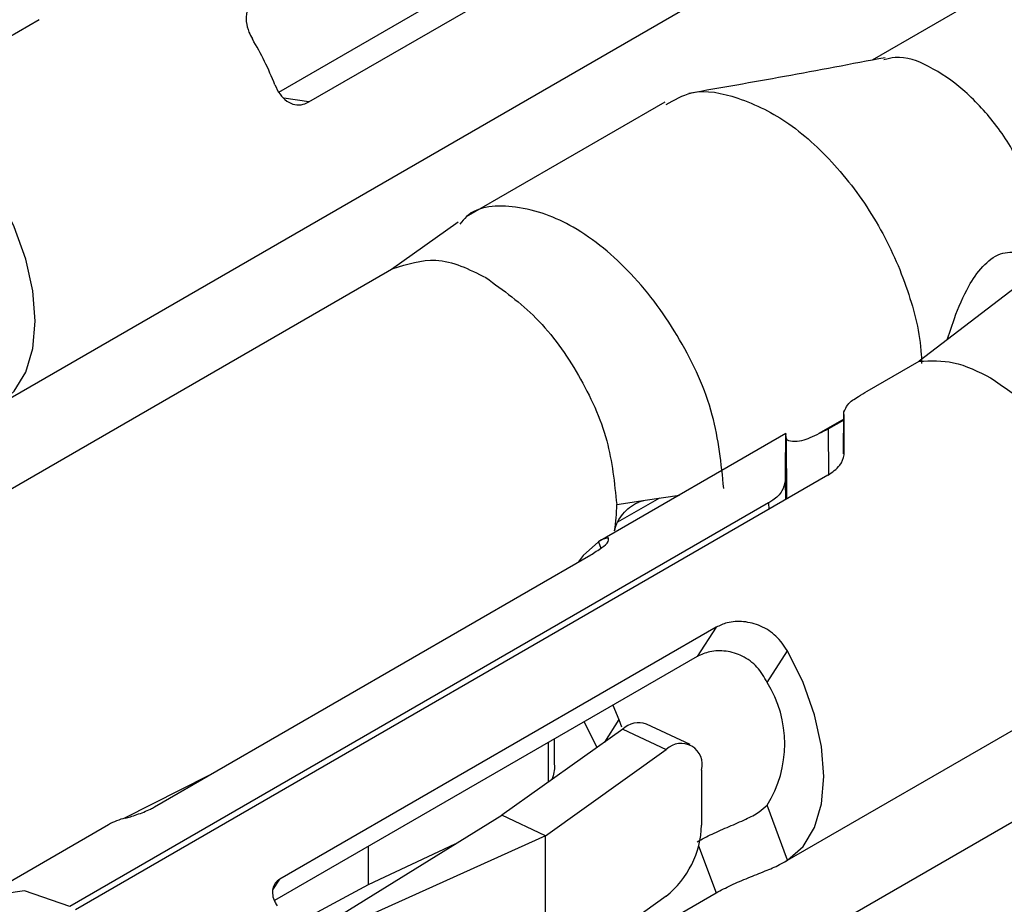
# Model space of a CAD drawing. Extents: x 897.4 to 914.4, y -8.5 to 2.5.
# Tile 9 of 36: x 906.0884 to 906.1318, y -3.1747 to -3.1357. Entities that reach past the tile are written whole.
import ezdxf

# ---------------------------------------------------------------- set-up
doc = ezdxf.new("R2010")
doc.units = 0
doc.header["$LTSCALE"] = 4
doc.header["$MEASUREMENT"] = 0
doc.layers.get('0').update_dxf_attribs({"linetype": 'CONTINUOUS'})

msp = doc.modelspace()

# ---------------------------------------------------------------- linework, layer by layer
at = {"color": 7, "linetype": 'Continuous', "lineweight": 25}
for p, q in [((906.099806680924, -3.138893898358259), (906.119582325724, -3.127477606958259)), ((906.087353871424, -3.15274134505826), (906.130440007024, -3.127868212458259)), ((906.101135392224, -3.13933213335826), (906.121226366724, -3.127733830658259)), ((906.132496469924, -3.133726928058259), (906.125986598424, -3.13748499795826)), ((906.089230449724, -3.135704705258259), (906.056038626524, -3.15486593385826)), ((906.116832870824, -3.13933997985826), (906.108068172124, -3.144399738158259)), ((906.107724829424, -3.144633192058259), (906.104776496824, -3.146718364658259)), ((906.104873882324, -3.146662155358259), (906.061787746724, -3.171535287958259)), ((906.133786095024, -3.14637718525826), (906.128058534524, -3.15076309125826)), ((906.122152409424, -3.17283011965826), (906.1652385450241, -3.14795702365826)), ((906.129297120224, -3.149814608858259), (906.129609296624, -3.148874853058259)), ((906.125762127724, -3.152088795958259), (906.128058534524, -3.15076309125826)), ((906.124719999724, -3.15484224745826), (906.124740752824, -3.15299782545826)), ((906.124736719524, -3.153357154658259), (906.124060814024, -3.153747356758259)), ((906.122175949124, -3.153954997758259), (906.113985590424, -3.158683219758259)), ((906.122196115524, -3.15414738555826), (906.122210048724, -3.156830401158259)), ((906.124028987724, -3.155793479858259), (906.090837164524, -3.174954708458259)), ((906.1159730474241, -3.156892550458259), (906.117477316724, -3.15666745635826)), ((906.121415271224, -3.157012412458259), (906.090586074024, -3.174809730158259)), ((906.114712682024, -3.157081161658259), (906.1159730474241, -3.156892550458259)), ((906.116607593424, -3.15679762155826), (906.1147528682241, -3.157868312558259)), ((906.094319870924, -3.170420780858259), (906.113570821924, -3.159307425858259)), ((906.119095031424, -3.16249647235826), (906.099844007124, -3.17360982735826)), ((906.119095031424, -3.16249647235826), (906.118258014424, -3.163788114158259)), ((906.1213535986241, -3.164927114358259), (906.1222522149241, -3.163540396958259)), ((906.118258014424, -3.163788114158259), (906.099612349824, -3.174552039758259)), ((906.114547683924, -3.16593004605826), (906.114812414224, -3.166570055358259)), ((906.139672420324, -3.16675096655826), (906.096586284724, -3.191624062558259)), ((906.1132739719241, -3.166665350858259), (906.113829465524, -3.167804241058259)), ((906.114812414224, -3.166570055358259), (906.1149311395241, -3.166892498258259)), ((906.114977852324, -3.16698504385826), (906.1096462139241, -3.17078835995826)), ((906.114977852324, -3.16698504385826), (906.1169018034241, -3.167883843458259)), ((906.117949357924, -3.167662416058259), (906.1160254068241, -3.16676361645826)), ((906.111962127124, -3.168515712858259), (906.111962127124, -3.167422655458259)), ((906.111570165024, -3.171687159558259), (906.1169018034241, -3.167883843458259)), ((906.118458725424, -3.168794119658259), (906.118458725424, -3.171219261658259)), ((906.096725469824, -3.16903204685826), (906.092967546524, -3.170926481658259)), ((906.1222522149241, -3.172770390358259), (906.1213535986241, -3.170346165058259)), ((906.100686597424, -3.176315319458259), (906.1096462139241, -3.17078835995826)), ((906.111570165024, -3.171687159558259), (906.1096462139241, -3.17078835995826)), ((906.092298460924, -3.171202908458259), (906.086628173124, -3.17447628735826)), ((906.111570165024, -3.171687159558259), (906.100806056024, -3.17654353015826)), ((906.111570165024, -3.178154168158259), (906.111570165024, -3.171687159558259)), ((906.1075727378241, -3.172067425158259), (906.103751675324, -3.173852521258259)), ((906.103751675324, -3.17216242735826), (906.103751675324, -3.173852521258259)), ((906.103751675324, -3.173852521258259), (906.100333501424, -3.17569400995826)), ((906.105819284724, -3.181874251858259), (906.119095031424, -3.17421031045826)), ((906.1169018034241, -3.17435085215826), (906.111570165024, -3.178154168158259))]:
    msp.add_line(p, q, dxfattribs=at)
at = {"color": 8, "linetype": 'Continuous', "lineweight": 25}
for p, q in [((906.101135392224, -3.13933213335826), (906.100027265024, -3.139159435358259)), ((906.124737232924, -3.153314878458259), (906.123631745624, -3.153953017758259)), ((906.124071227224, -3.15575729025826), (906.124060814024, -3.153747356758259)), ((906.122140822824, -3.156041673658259), (906.1221562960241, -3.156874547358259)), ((906.121415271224, -3.157012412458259), (906.121420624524, -3.157299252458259)), ((906.113913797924, -3.158726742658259), (906.114018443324, -3.159008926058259)), ((906.114812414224, -3.166570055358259), (906.114170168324, -3.167561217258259)), ((906.1116866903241, -3.16758164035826), (906.1116866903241, -3.169332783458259)), ((906.118325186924, -3.17213346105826), (906.119095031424, -3.17421031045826)), ((906.099539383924, -3.174079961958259), (906.099844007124, -3.17360982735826))]:
    msp.add_line(p, q, dxfattribs=at)
at = {"color": 7, "linetype": 'Continuous', "lineweight": 25, "flags": 128}
for points in [[(906.087453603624, -3.15268161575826), (906.088136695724, -3.15207768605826), (906.088643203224, -3.15124019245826), (906.088954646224, -3.150199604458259), (906.089059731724, -3.148993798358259), (906.088954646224, -3.14766666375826), (906.088643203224, -3.14626645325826), (906.088136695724, -3.14484420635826), (906.087453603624, -3.143451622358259)], [(906.122196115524, -3.15414738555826), (906.122178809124, -3.15395811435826), (906.122164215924, -3.154060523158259), (906.122152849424, -3.154451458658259), (906.122144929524, -3.15511878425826), (906.122140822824, -3.156041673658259)], [(906.122210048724, -3.156830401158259), (906.122198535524, -3.156820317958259), (906.122196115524, -3.15685159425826)], [(906.113913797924, -3.158726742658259), (906.113230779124, -3.159330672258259), (906.113011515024, -3.15963030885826)], [(906.1222522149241, -3.172770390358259), (906.122935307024, -3.172166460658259), (906.123441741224, -3.17132896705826), (906.123753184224, -3.170288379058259), (906.123858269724, -3.169082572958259), (906.123753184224, -3.16775543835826), (906.123441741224, -3.166355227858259), (906.122935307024, -3.164932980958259), (906.1222522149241, -3.163540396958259)], [(906.090586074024, -3.174809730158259), (906.088584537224, -3.174121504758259), (906.086848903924, -3.174361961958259), (906.0855961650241, -3.175501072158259), (906.085316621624, -3.176055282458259)]]:
    msp.add_lwpolyline(points, dxfattribs=at)
at = {"color": 7, "linetype": 'Continuous', "lineweight": 25}
for centre, radius, start, end in [((906.086705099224, -3.14369196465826), 0.0139046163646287, 21.58232647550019, 30.88717147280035), ((906.0052300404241, -3.154745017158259), 0.1195234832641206, 359.9753792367, 0.8375783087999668), ((906.108045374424, -3.157108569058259), 0.0066673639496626, 350.2183088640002, 0.2355256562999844), ((906.116992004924, -3.16763663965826), 0.0051346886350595, 328.1504701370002, 31.84952986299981), ((906.115690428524, -3.167767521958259), 0.0010583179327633, 71.54742589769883, 132.3230612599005), ((906.117556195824, -3.168551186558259), 0.0009346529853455, 344.9348086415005, 134.4386186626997), ((906.093686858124, -3.173614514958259), 0.0027827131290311, 103.7508611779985, 119.9296658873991), ((906.1142547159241, -3.171081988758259), 0.0042062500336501, 309.0001494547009, 358.1297947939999)]:
    msp.add_arc(centre, radius, start, end, dxfattribs=at)
for points, knots in [([(906.0988602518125, -3.134715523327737), (906.0987517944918, -3.134796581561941), (906.0985329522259, -3.134960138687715), (906.0983665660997, -3.135360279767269), (906.0983511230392, -3.135804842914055), (906.0984561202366, -3.136215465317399), (906.0985842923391, -3.136454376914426), (906.0986377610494, -3.13655404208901)], [0, 0, 0, 0, 0.1943565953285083, 0.3921675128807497, 0.6053385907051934, 0.8353617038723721, 1, 1, 1, 1]), ([(906.1265524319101, -3.137378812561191), (906.1250739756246, -3.137660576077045), (906.1221925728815, -3.138209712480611), (906.1193025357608, -3.138711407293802), (906.1178953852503, -3.138955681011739)], [0, 0, 0, 0, 0.5131029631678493, 1, 1, 1, 1]), ([(906.1332143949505, -3.144108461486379), (906.1330136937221, -3.143435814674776), (906.1326065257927, -3.142071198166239), (906.1314642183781, -3.140277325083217), (906.1300776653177, -3.138791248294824), (906.1286142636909, -3.137767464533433), (906.1273301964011, -3.137259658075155), (906.1266674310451, -3.137430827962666), (906.1265042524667, -3.137472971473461)], [0, 0, 0, 0, 0.2062552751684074, 0.4184355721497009, 0.6211843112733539, 0.8000379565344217, 0.9507676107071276, 1, 1, 1, 1]), ([(906.0996348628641, -3.138577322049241), (906.0997019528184, -3.13872047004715), (906.099829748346, -3.138993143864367), (906.100134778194, -3.139305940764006), (906.1005015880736, -3.139474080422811), (906.1008589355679, -3.139466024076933), (906.1010532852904, -3.139371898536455), (906.1011353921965, -3.139332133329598)], [0, 0, 0, 0, 0.245189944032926, 0.4670472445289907, 0.6653855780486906, 0.8586354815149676, 1, 1, 1, 1]), ([(906.1168882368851, -3.139443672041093), (906.1172550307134, -3.139236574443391), (906.1182306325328, -3.138685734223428), (906.1202662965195, -3.139132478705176), (906.1224732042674, -3.140254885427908), (906.1245653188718, -3.142252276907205), (906.1263566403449, -3.144738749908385), (906.1275945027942, -3.147541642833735), (906.1281206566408, -3.149642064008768), (906.1281622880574, -3.150736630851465), (906.128167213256, -3.150866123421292)], [0, 0, 0, 0, 0.0676769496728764, 0.1800078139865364, 0.3182854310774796, 0.4770661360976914, 0.6485395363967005, 0.8199026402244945, 0.9786936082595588, 1, 1, 1, 1]), ([(906.1194379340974, -3.156374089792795), (906.1193251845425, -3.155283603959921), (906.1190875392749, -3.152985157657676), (906.1175861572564, -3.149752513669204), (906.1155270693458, -3.146908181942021), (906.1130178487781, -3.144799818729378), (906.1105193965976, -3.143834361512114), (906.1084371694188, -3.143904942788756), (906.1078865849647, -3.144606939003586), (906.1077941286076, -3.144724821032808)], [0, 0, 0, 0, 0.1710315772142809, 0.3604878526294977, 0.5499411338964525, 0.7209632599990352, 0.8618658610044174, 0.9768039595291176, 1, 1, 1, 1]), ([(906.1048540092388, -3.146673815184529), (906.1054837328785, -3.146478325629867), (906.1068855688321, -3.146043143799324), (906.1082086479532, -3.146710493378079), (906.1089373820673, -3.147078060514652)], [0, 0, 0, 0, 0.4492135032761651, 1, 1, 1, 1]), ([(906.1296092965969, -3.148874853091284), (906.1298016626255, -3.148390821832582), (906.1301250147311, -3.147577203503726), (906.1307998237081, -3.14658859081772), (906.1315660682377, -3.145960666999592), (906.1325134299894, -3.145910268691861), (906.1330936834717, -3.146281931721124), (906.1332984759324, -3.146581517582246), (906.1333360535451, -3.146636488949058)], [0, 0, 0, 0, 0.2834087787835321, 0.4763877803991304, 0.65189837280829, 0.8017282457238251, 0.9636188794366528, 1, 1, 1, 1]), ([(906.1089373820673, -3.147078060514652), (906.1097095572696, -3.147636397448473), (906.1113371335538, -3.14881324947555), (906.1130987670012, -3.151344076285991), (906.1144097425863, -3.154135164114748), (906.1146152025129, -3.156133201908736), (906.1147126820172, -3.157081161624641)], [0, 0, 0, 0, 0.2372105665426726, 0.499987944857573, 0.7627716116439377, 1, 1, 1, 1]), ([(906.1280585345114, -3.150763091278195), (906.1285694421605, -3.1507464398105), (906.1296815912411, -3.150710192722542), (906.1306728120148, -3.151224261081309), (906.1312086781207, -3.151502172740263)], [0, 0, 0, 0, 0.4593877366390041, 1, 1, 1, 1]), ([(906.1312086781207, -3.151502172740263), (906.1317779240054, -3.151886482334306), (906.1329730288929, -3.15269332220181), (906.1338825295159, -3.153813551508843), (906.13435882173, -3.154400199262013)], [0, 0, 0, 0, 0.4763145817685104, 1, 1, 1, 1]), ([(906.1247407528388, -3.152997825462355), (906.1247886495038, -3.152889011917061), (906.1249176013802, -3.152596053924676), (906.1253397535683, -3.152349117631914), (906.1256343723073, -3.152167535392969), (906.1257621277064, -3.152088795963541)], [0, 0, 0, 0, 0.2507546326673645, 0.6751050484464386, 1, 1, 1, 1]), ([(906.1240608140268, -3.153747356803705), (906.1237822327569, -3.153889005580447), (906.1232677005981, -3.15415062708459), (906.1226819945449, -3.154352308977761), (906.1222185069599, -3.154270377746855), (906.122198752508, -3.154161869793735), (906.1221961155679, -3.154147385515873)], [0, 0, 0, 0, 0.4551915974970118, 0.8407267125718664, 0.9787392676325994, 1, 1, 1, 1]), ([(906.1240289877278, -3.155793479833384), (906.1242209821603, -3.155660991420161), (906.124549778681, -3.155434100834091), (906.1247444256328, -3.155023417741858), (906.1247522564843, -3.154827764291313), (906.1247535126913, -3.154796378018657)], [0, 0, 0, 0, 0.5409283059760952, 0.9263567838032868, 1, 1, 1, 1]), ([(906.1221408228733, -3.156041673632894), (906.1221077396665, -3.156194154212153), (906.1220334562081, -3.156536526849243), (906.121703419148, -3.156833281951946), (906.1214787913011, -3.156972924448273), (906.121415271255, -3.157012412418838)], [0, 0, 0, 0, 0.365449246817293, 0.8205623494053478, 1, 1, 1, 1]), ([(906.1146161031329, -3.15823974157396), (906.1146466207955, -3.158130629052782), (906.1147122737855, -3.157895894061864), (906.114921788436, -3.157571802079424), (906.1151947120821, -3.157270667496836), (906.1154807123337, -3.157066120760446), (906.1157438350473, -3.156941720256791), (906.1158936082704, -3.15690952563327), (906.1159712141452, -3.156892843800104)], [0, 0, 0, 0, 0.1682197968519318, 0.3618931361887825, 0.5684908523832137, 0.7722163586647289, 0.8819725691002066, 1, 1, 1, 1]), ([(906.1135708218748, -3.159307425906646), (906.1137302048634, -3.159200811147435), (906.1139919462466, -3.1590257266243), (906.1143289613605, -3.158803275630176), (906.1143503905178, -3.158635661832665), (906.1143554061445, -3.158596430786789)], [0, 0, 0, 0, 0.5439322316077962, 0.8932545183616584, 1, 1, 1, 1]), ([(906.1143615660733, -3.158564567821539), (906.1142965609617, -3.158568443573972), (906.1141331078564, -3.158578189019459), (906.1139962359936, -3.158670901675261), (906.1139137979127, -3.15872674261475)], [0, 0, 0, 0, 0.3976988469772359, 1, 1, 1, 1]), ([(906.1222522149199, -3.163540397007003), (906.1220952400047, -3.16331131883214), (906.1217833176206, -3.162856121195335), (906.1210851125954, -3.162413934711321), (906.1203309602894, -3.16221562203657), (906.1196364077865, -3.162246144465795), (906.1192542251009, -3.162422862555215), (906.1190950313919, -3.162496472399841)], [0, 0, 0, 0, 0.2252803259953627, 0.4476509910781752, 0.6575952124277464, 0.8573753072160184, 1, 1, 1, 1]), ([(906.1213535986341, -3.164927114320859), (906.1212177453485, -3.16468900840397), (906.1209475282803, -3.164215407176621), (906.1202863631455, -3.163739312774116), (906.1195533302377, -3.163517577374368), (906.1188444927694, -3.163525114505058), (906.1184407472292, -3.16370616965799), (906.1182580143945, -3.163788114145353)], [0, 0, 0, 0, 0.2210994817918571, 0.4397748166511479, 0.6425696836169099, 0.8382291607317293, 1, 1, 1, 1]), ([(906.1119520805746, -3.168517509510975), (906.1119554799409, -3.168538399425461), (906.1119931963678, -3.168770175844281), (906.1119219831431, -3.169001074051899), (906.1118571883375, -3.169211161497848)], [0, 0, 0, 0, 0.0901295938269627, 1, 1, 1, 1]), ([(906.0930254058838, -3.170911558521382), (906.093102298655, -3.170891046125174), (906.0932763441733, -3.170844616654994), (906.0935524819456, -3.170755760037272), (906.0938508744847, -3.170646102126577), (906.0941109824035, -3.170534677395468), (906.0942626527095, -3.170451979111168), (906.09431987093, -3.170420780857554)], [0, 0, 0, 0, 0.1720061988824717, 0.3893331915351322, 0.6267057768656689, 0.8591732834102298, 1, 1, 1, 1]), ([(906.1182580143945, -3.171952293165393), (906.1184777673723, -3.171835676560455), (906.1189402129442, -3.171590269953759), (906.1196714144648, -3.171286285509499), (906.1203727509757, -3.170979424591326), (906.1209536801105, -3.170691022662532), (906.121239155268, -3.170444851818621), (906.1213535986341, -3.170346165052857)], [0, 0, 0, 0, 0.2131556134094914, 0.4485621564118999, 0.6778326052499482, 0.8708471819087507, 1, 1, 1, 1]), ([(906.1190950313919, -3.174210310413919), (906.1193149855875, -3.174093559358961), (906.1197777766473, -3.173847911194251), (906.1205122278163, -3.173546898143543), (906.1212302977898, -3.173259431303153), (906.1218173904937, -3.173016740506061), (906.1221350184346, -3.172836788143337), (906.1222522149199, -3.172770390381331)], [0, 0, 0, 0, 0.2149937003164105, 0.4523540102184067, 0.6848497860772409, 0.8837177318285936, 1, 1, 1, 1]), ([(906.0998440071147, -3.17360982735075), (906.0997722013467, -3.173663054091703), (906.0996287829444, -3.173769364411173), (906.0995212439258, -3.174029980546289), (906.0995206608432, -3.174318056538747), (906.0996044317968, -3.174578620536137), (906.0996991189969, -3.17472583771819), (906.0997384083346, -3.174786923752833)], [0, 0, 0, 0, 0.1980553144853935, 0.3955779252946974, 0.606638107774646, 0.8367791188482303, 1, 1, 1, 1])]:
    msp.add_open_spline(points, degree=3, knots=knots, dxfattribs=at)

doc.saveas('drawing.dxf')
